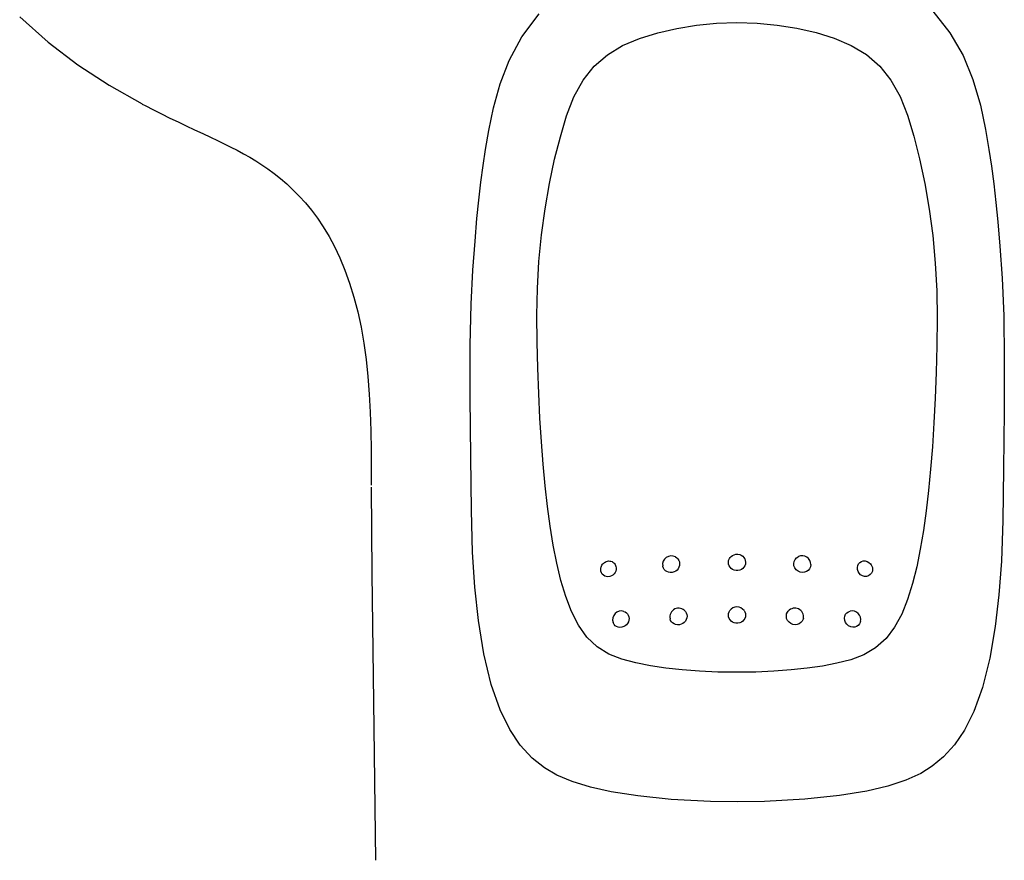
# Model space of a CAD drawing. Header units: millimetres. Extents: x 2329 to 5782, y 1296 to 2780.
# Tile 85 of 123: x 4500 to 4542, y 1469 to 1505. Entities that reach past the tile are written whole.
import ezdxf

# ---------------------------------------------------------------- set-up
doc = ezdxf.new("R2010")
doc.units = ezdxf.units.MM
doc.header["$LTSCALE"] = 0.3
doc.layers.add('00_COMPONENTS', color=7, linetype='Continuous')

msp = doc.modelspace()

# ---------------------------------------------------------------- linework, layer by layer
at = {"layer": '00_COMPONENTS'}
for p, q in [((4521.66149, 1504.29225), (4522.4019, 1505.27334)), ((4539.35894, 1505.38798), (4540.09223, 1504.465)), ((4500.04317, 1505.15265), (4501.26784, 1504.05944)), ((4528.33062, 1504.6529), (4529.17764, 1504.78765)), ((4529.17764, 1504.78765), (4530.04455, 1504.8701)), ((4530.04455, 1504.8701), (4530.91505, 1504.89924)), ((4530.91505, 1504.89924), (4531.78471, 1504.87241)), ((4531.78471, 1504.87241), (4532.65322, 1504.79119)), ((4532.65322, 1504.79119), (4533.50422, 1504.65695)), ((4526.73105, 1504.21719), (4527.51237, 1504.46372)), ((4527.51237, 1504.46372), (4528.33062, 1504.6529)), ((4533.50422, 1504.65695), (4534.32443, 1504.46905)), ((4534.32443, 1504.46905), (4535.10639, 1504.22416)), ((4540.09223, 1504.465), (4540.65513, 1503.47773)), ((4501.26784, 1504.05944), (4502.55142, 1503.08582)), ((4521.1148, 1503.27132), (4521.66149, 1504.29225)), ((4525.99529, 1503.90893), (4526.73105, 1504.21719)), ((4535.10639, 1504.22416), (4535.84504, 1503.91643)), ((4535.84504, 1503.91643), (4536.50206, 1503.52123)), ((4524.78075, 1503.01866), (4525.34235, 1503.51356)), ((4525.34235, 1503.51356), (4525.99529, 1503.90893)), ((4536.50206, 1503.52123), (4537.06606, 1503.02653)), ((4502.55142, 1503.08582), (4503.89547, 1502.20634)), ((4520.7282, 1502.2667), (4521.1148, 1503.27132)), ((4540.65513, 1503.47773), (4541.0778, 1502.44599)), ((4524.29998, 1502.41645), (4524.78075, 1503.01866)), ((4537.06606, 1503.02653), (4537.54801, 1502.42529)), ((4520.43918, 1501.23556), (4520.7282, 1502.2667)), ((4523.9008, 1501.70224), (4524.29998, 1502.41645)), ((4537.54801, 1502.42529), (4537.94695, 1501.71644)), ((4541.0778, 1502.44599), (4541.40069, 1501.34341)), ((4503.89547, 1502.20634), (4505.31622, 1501.39722)), ((4505.31883, 1501.39511), (4505.4433, 1501.32928)), ((4523.58954, 1500.88573), (4523.9008, 1501.70224)), ((4537.94695, 1501.71644), (4538.266, 1500.90923)), ((4505.4433, 1501.32928), (4505.79678, 1501.14609)), ((4505.79678, 1501.14609), (4506.15007, 1500.96806)), ((4506.15007, 1500.96806), (4506.50594, 1500.79317)), ((4520.23596, 1500.25708), (4520.43918, 1501.23556)), ((4541.40069, 1501.34341), (4541.62359, 1500.29377)), ((4506.50594, 1500.79317), (4506.86021, 1500.62276)), ((4506.86021, 1500.62276), (4507.21303, 1500.45593)), ((4523.32345, 1499.99053), (4523.58954, 1500.88573)), ((4538.266, 1500.90923), (4538.5351, 1500.01645)), ((4507.21303, 1500.45593), (4507.57043, 1500.28892)), ((4507.57043, 1500.28892), (4507.92552, 1500.12377)), ((4507.92552, 1500.12377), (4508.25964, 1499.96771)), ((4520.10101, 1499.44424), (4520.23596, 1500.25708)), ((4541.62359, 1500.29377), (4541.76618, 1499.43813)), ((4508.25964, 1499.96771), (4508.56394, 1499.82351)), ((4508.56394, 1499.82351), (4508.8497, 1499.68502)), ((4508.8497, 1499.68502), (4509.12864, 1499.54589)), ((4523.07366, 1499.017), (4523.32345, 1499.99053)), ((4538.5351, 1500.01645), (4538.78159, 1499.03473)), ((4509.12864, 1499.54589), (4509.40506, 1499.40297)), ((4509.40506, 1499.40297), (4509.67695, 1499.25615)), ((4509.67695, 1499.25615), (4509.94498, 1499.10384)), ((4519.9989, 1498.7567), (4520.10101, 1499.44424)), ((4541.76618, 1499.43813), (4541.87258, 1498.72001)), ((4509.94498, 1499.10384), (4510.20676, 1498.94618)), ((4510.20676, 1498.94618), (4510.46547, 1498.78022)), ((4522.84833, 1497.97168), (4523.07366, 1499.017)), ((4538.78159, 1499.03473), (4539.0046, 1497.97556)), ((4510.46547, 1498.78022), (4510.72828, 1498.60022)), ((4510.72828, 1498.60022), (4510.99642, 1498.40339)), ((4510.99642, 1498.40339), (4511.26667, 1498.18986)), ((4519.90017, 1498.03327), (4519.9989, 1498.7567)), ((4541.87258, 1498.72001), (4541.97518, 1497.96319)), ((4511.26667, 1498.18986), (4511.53796, 1497.95805)), ((4519.80493, 1497.26242), (4519.90017, 1498.03327)), ((4539.0046, 1497.97556), (4539.19423, 1496.87266)), ((4511.53796, 1497.95805), (4511.8084, 1497.70689)), ((4511.8084, 1497.70689), (4512.07703, 1497.43486)), ((4522.65938, 1496.8869), (4522.84833, 1497.97168)), ((4541.97518, 1497.96319), (4542.07274, 1497.15725)), ((4512.07703, 1497.43486), (4512.34359, 1497.1398)), ((4512.34359, 1497.1398), (4512.60476, 1496.82273)), ((4519.72602, 1496.46879), (4519.80493, 1497.26242)), ((4542.07274, 1497.15725), (4542.15176, 1496.32737)), ((4512.60476, 1496.82273), (4512.86028, 1496.48101)), ((4522.509, 1495.77003), (4522.65938, 1496.8869)), ((4539.19423, 1496.87266), (4539.34807, 1495.73096)), ((4512.86028, 1496.48101), (4513.11256, 1496.1068)), ((4519.65025, 1495.48669), (4519.72602, 1496.46879)), ((4542.15176, 1496.32737), (4542.23226, 1495.27881)), ((4513.11256, 1496.1068), (4513.3589, 1495.69876)), ((4513.3589, 1495.69876), (4513.59648, 1495.25702)), ((4519.54671, 1494.24109), (4519.65025, 1495.48669)), ((4522.39832, 1494.61981), (4522.509, 1495.77003)), ((4539.34807, 1495.73096), (4539.46119, 1494.54887)), ((4513.59648, 1495.25702), (4513.8255, 1494.7757)), ((4542.23226, 1495.27881), (4542.3423, 1493.89799)), ((4513.8255, 1494.7757), (4514.04422, 1494.25069)), ((4522.33057, 1493.46177), (4522.39832, 1494.61981)), ((4514.04422, 1494.25069), (4514.24773, 1493.68546)), ((4519.47489, 1492.78156), (4519.54671, 1494.24109)), ((4539.46119, 1494.54887), (4539.52595, 1493.35716)), ((4542.3423, 1493.89799), (4542.40533, 1492.27682)), ((4514.24773, 1493.68546), (4514.43195, 1493.08628)), ((4522.30754, 1492.30376), (4522.33057, 1493.46177)), ((4539.52595, 1493.35716), (4539.54447, 1492.16919)), ((4514.43195, 1493.08628), (4514.59567, 1492.45469)), ((4519.44033, 1491.02285), (4519.47489, 1492.78156)), ((4514.59567, 1492.45469), (4514.73812, 1491.79148)), ((4522.31977, 1491.14993), (4522.30754, 1492.30376)), ((4539.54447, 1492.16919), (4539.53017, 1490.99022)), ((4542.40533, 1492.27682), (4542.43069, 1490.41236)), ((4514.73812, 1491.79148), (4514.85784, 1491.10287)), ((4514.85784, 1491.10287), (4514.9549, 1490.39389)), ((4519.43631, 1488.76377), (4519.44033, 1491.02285)), ((4522.34992, 1490.02236), (4522.31977, 1491.14993)), ((4539.53017, 1490.99022), (4539.49945, 1489.84234)), ((4514.9549, 1490.39389), (4515.03128, 1489.66297)), ((4542.43069, 1490.41236), (4542.42602, 1488.16422)), ((4522.38976, 1488.9306), (4522.34992, 1490.02236)), ((4515.03128, 1489.66297), (4515.08892, 1488.90663)), ((4539.49945, 1489.84234), (4539.45757, 1488.73435)), ((4515.08892, 1488.90663), (4515.12937, 1488.12497)), ((4519.45853, 1486.21168), (4519.43631, 1488.76377)), ((4522.44201, 1487.87404), (4522.38976, 1488.9306)), ((4539.45757, 1488.73435), (4539.40205, 1487.66637)), ((4515.12937, 1488.12497), (4515.15472, 1487.32164)), ((4522.50612, 1486.85814), (4522.44201, 1487.87404)), ((4542.42602, 1488.16422), (4542.40219, 1485.68831)), ((4539.40205, 1487.66637), (4539.33451, 1486.64501)), ((4515.15472, 1487.32164), (4515.16855, 1486.49893)), ((4522.58065, 1485.88888), (4522.50612, 1486.85814)), ((4539.33451, 1486.64501), (4539.25697, 1485.67775)), ((4515.16855, 1486.49893), (4515.17488, 1485.65937)), ((4519.48722, 1483.90612), (4519.45853, 1486.21168)), ((4522.66635, 1484.96352), (4522.58065, 1485.88888)), ((4542.40219, 1485.68831), (4542.36991, 1483.46252)), ((4515.17488, 1485.65937), (4515.17732, 1484.99694)), ((4539.25697, 1485.67775), (4539.16851, 1484.7605)), ((4515.17648, 1484.90214), (4515.19996, 1481.18663)), ((4522.76573, 1484.07437), (4522.66635, 1484.96352)), ((4539.16851, 1484.7605), (4539.06654, 1483.88191)), ((4522.88053, 1483.22135), (4522.76573, 1484.07437)), ((4519.54119, 1482.11053), (4519.48722, 1483.90612)), ((4539.06654, 1483.88191), (4538.94934, 1483.04117)), ((4523.01281, 1482.40771), (4522.88053, 1483.22135)), ((4542.36991, 1483.46252), (4542.30552, 1481.72507)), ((4538.94934, 1483.04117), (4538.81485, 1482.24186)), ((4523.16565, 1481.63054), (4523.01281, 1482.40771)), ((4519.63892, 1480.59368), (4519.54119, 1482.11053)), ((4528.27405, 1481.90179), (4528.3294, 1481.86502)), ((4530.60003, 1481.83937), (4530.62222, 1481.87254)), ((4530.62222, 1481.87254), (4530.67051, 1481.92479)), ((4530.67051, 1481.92479), (4530.72793, 1481.96657)), ((4530.72793, 1481.96657), (4530.79578, 1481.99796)), ((4530.79578, 1481.99796), (4530.87552, 1482.01641)), ((4530.87552, 1482.01641), (4530.96076, 1482.01729)), ((4530.96076, 1482.01729), (4531.04094, 1482.00041)), ((4531.04094, 1482.00041), (4531.10964, 1481.97015)), ((4531.10964, 1481.97015), (4531.16818, 1481.92897)), ((4531.16818, 1481.92897), (4531.21774, 1481.87675)), ((4531.21774, 1481.87675), (4531.24257, 1481.84011)), ((4533.48106, 1481.86012), (4533.55805, 1481.91059)), ((4533.55805, 1481.91059), (4533.5671, 1481.91477)), ((4538.81485, 1482.24186), (4538.65983, 1481.4791)), ((4523.34166, 1480.88988), (4523.16565, 1481.63054)), ((4525.0634, 1481.43314), (4525.07044, 1481.46132)), ((4525.07044, 1481.46132), (4525.08709, 1481.5069)), ((4525.08709, 1481.5069), (4525.10826, 1481.54791)), ((4525.10826, 1481.54791), (4525.13341, 1481.58496)), ((4525.13341, 1481.58496), (4525.16413, 1481.62018)), ((4525.16413, 1481.62018), (4525.20123, 1481.65306)), ((4525.20123, 1481.65306), (4525.21763, 1481.66504)), ((4525.21763, 1481.66504), (4525.24358, 1481.68134)), ((4525.24358, 1481.68134), (4525.29052, 1481.70379)), ((4525.29052, 1481.70379), (4525.34148, 1481.7193)), ((4525.34148, 1481.7193), (4525.39449, 1481.72657)), ((4525.39449, 1481.72657), (4525.44666, 1481.72526)), ((4525.44666, 1481.72526), (4525.49656, 1481.7158)), ((4525.49656, 1481.7158), (4525.54299, 1481.69874)), ((4525.54299, 1481.69874), (4525.58439, 1481.67542)), ((4525.58439, 1481.67542), (4525.61972, 1481.64755)), ((4525.61972, 1481.64755), (4525.64978, 1481.61557)), ((4525.64978, 1481.61557), (4525.67575, 1481.5785)), ((4525.67575, 1481.5785), (4525.697, 1481.53582)), ((4525.697, 1481.53582), (4525.71189, 1481.48823)), ((4525.71189, 1481.48823), (4525.71908, 1481.43619)), ((4527.72884, 1481.49167), (4527.72497, 1481.51101)), ((4527.75371, 1481.42088), (4527.72884, 1481.49167)), ((4528.3294, 1481.86502), (4528.37929, 1481.81484)), ((4528.37929, 1481.81484), (4528.41842, 1481.75365)), ((4528.42526, 1481.45951), (4528.38851, 1481.3931)), ((4528.41842, 1481.75365), (4528.4437, 1481.68427)), ((4528.44742, 1481.53259), (4528.42526, 1481.45951)), ((4528.4437, 1481.68427), (4528.45326, 1481.60928)), ((4528.45326, 1481.60928), (4528.44742, 1481.53259)), ((4530.55247, 1481.66866), (4530.56101, 1481.74154)), ((4530.56051, 1481.59275), (4530.55247, 1481.66866)), ((4530.5849, 1481.52149), (4530.56051, 1481.59275)), ((4530.56101, 1481.74154), (4530.58474, 1481.8104)), ((4530.58474, 1481.8104), (4530.60003, 1481.83937)), ((4530.62368, 1481.45783), (4530.5849, 1481.52149)), ((4530.67332, 1481.40503), (4530.62368, 1481.45783)), ((4531.22191, 1481.45876), (4531.17294, 1481.40567)), ((4531.25977, 1481.52248), (4531.22191, 1481.45876)), ((4531.24257, 1481.84011), (4531.25652, 1481.81399)), ((4531.25652, 1481.81399), (4531.28138, 1481.74377)), ((4531.28326, 1481.59349), (4531.25977, 1481.52248)), ((4531.28138, 1481.74377), (4531.29066, 1481.66884)), ((4531.29066, 1481.66884), (4531.28326, 1481.59349)), ((4533.36562, 1481.61214), (4533.38053, 1481.70619)), ((4533.37581, 1481.51561), (4533.36562, 1481.61214)), ((4533.41221, 1481.42503), (4533.37581, 1481.51561)), ((4533.38053, 1481.70619), (4533.42025, 1481.79056)), ((4533.42025, 1481.79056), (4533.48106, 1481.86012)), ((4534.08374, 1481.47695), (4534.04567, 1481.39147)), ((4534.09713, 1481.57175), (4534.08374, 1481.47695)), ((4536.10759, 1481.44152), (4536.1202, 1481.52667)), ((4536.1202, 1481.52667), (4536.15607, 1481.601)), ((4536.15607, 1481.601), (4536.21059, 1481.66074)), ((4536.21059, 1481.66074), (4536.27782, 1481.70323)), ((4536.27782, 1481.70323), (4536.35478, 1481.7264)), ((4536.35478, 1481.7264), (4536.43885, 1481.72773)), ((4536.43885, 1481.72773), (4536.5227, 1481.707)), ((4536.5227, 1481.707), (4536.59957, 1481.66646)), ((4536.59957, 1481.66646), (4536.66562, 1481.60831)), ((4536.66562, 1481.60831), (4536.7, 1481.56369)), ((4536.7, 1481.56369), (4536.71649, 1481.53604)), ((4536.71649, 1481.53604), (4536.74958, 1481.4504)), ((4536.74958, 1481.4504), (4536.75992, 1481.36947)), ((4538.65983, 1481.4791), (4538.48114, 1480.75286)), ((4542.30552, 1481.72507), (4542.19831, 1480.26622)), ((4515.19996, 1481.18663), (4515.26871, 1475.66391)), ((4525.05586, 1481.36216), (4525.05977, 1481.41281)), ((4525.06386, 1481.28826), (4525.05586, 1481.36216)), ((4525.05977, 1481.41281), (4525.0634, 1481.43314)), ((4525.08727, 1481.22018), (4525.06386, 1481.28826)), ((4525.12423, 1481.16064), (4525.08727, 1481.22018)), ((4525.17153, 1481.11272), (4525.12423, 1481.16064)), ((4525.2273, 1481.07698), (4525.17153, 1481.11272)), ((4525.29265, 1481.05338), (4525.2273, 1481.07698)), ((4525.36783, 1481.04556), (4525.29265, 1481.05338)), ((4525.44622, 1481.05679), (4525.36783, 1481.04556)), ((4525.51911, 1481.08407), (4525.44622, 1481.05679)), ((4525.58048, 1481.12228), (4525.51911, 1481.08407)), ((4525.6311, 1481.16973), (4525.58048, 1481.12228)), ((4525.67292, 1481.22655), (4525.6311, 1481.16973)), ((4525.7038, 1481.29223), (4525.67292, 1481.22655)), ((4525.71983, 1481.36325), (4525.7038, 1481.29223)), ((4525.71908, 1481.43619), (4525.71983, 1481.36325)), ((4527.7928, 1481.35835), (4527.75371, 1481.42088)), ((4527.84277, 1481.30725), (4527.7928, 1481.35835)), ((4527.90171, 1481.26803), (4527.84277, 1481.30725)), ((4527.9708, 1481.24046), (4527.90171, 1481.26803)), ((4528.05105, 1481.2274), (4527.9708, 1481.24046)), ((4528.13597, 1481.23285), (4528.05105, 1481.2274)), ((4528.21556, 1481.25567), (4528.13597, 1481.23285)), ((4528.28338, 1481.29105), (4528.21556, 1481.25567)), ((4528.34056, 1481.33678), (4528.28338, 1481.29105)), ((4528.38851, 1481.3931), (4528.34056, 1481.33678)), ((4530.73178, 1481.36342), (4530.67332, 1481.40503)), ((4530.80049, 1481.3326), (4530.73178, 1481.36342)), ((4530.88076, 1481.31498), (4530.80049, 1481.3326)), ((4530.96608, 1481.31496), (4530.88076, 1481.31498)), ((4531.04623, 1481.33265), (4530.96608, 1481.31496)), ((4531.11477, 1481.36372), (4531.04623, 1481.33265)), ((4531.17294, 1481.40567), (4531.11477, 1481.36372)), ((4533.47169, 1481.34677), (4533.41221, 1481.42503)), ((4533.54945, 1481.28555), (4533.47169, 1481.34677)), ((4533.63959, 1481.24567), (4533.54945, 1481.28555)), ((4533.73504, 1481.23034), (4533.63959, 1481.24567)), ((4533.82766, 1481.23896), (4533.73504, 1481.23034)), ((4533.91243, 1481.2692), (4533.82766, 1481.23896)), ((4533.98668, 1481.3206), (4533.91243, 1481.2692)), ((4534.04567, 1481.39147), (4533.98668, 1481.3206)), ((4536.11023, 1481.35751), (4536.10759, 1481.44152)), ((4536.13581, 1481.27536), (4536.11023, 1481.35751)), ((4536.18263, 1481.20044), (4536.13581, 1481.27536)), ((4536.24625, 1481.13672), (4536.18263, 1481.20044)), ((4536.32353, 1481.08897), (4536.24625, 1481.13672)), ((4536.41145, 1481.06397), (4536.32353, 1481.08897)), ((4536.50318, 1481.06412), (4536.41145, 1481.06397)), ((4536.58946, 1481.08898), (4536.50318, 1481.06412)), ((4536.6622, 1481.13742), (4536.58946, 1481.08898)), ((4536.71629, 1481.20443), (4536.6622, 1481.13742)), ((4536.74929, 1481.28366), (4536.71629, 1481.20443)), ((4536.75992, 1481.36947), (4536.74929, 1481.28366)), ((4523.54907, 1480.19287), (4523.34166, 1480.88988)), ((4538.48114, 1480.75286), (4538.26916, 1480.07182)), ((4519.78968, 1479.16319), (4519.63892, 1480.59368)), ((4523.79826, 1479.54686), (4523.54907, 1480.19287)), ((4542.19831, 1480.26622), (4542.03967, 1478.89968)), ((4538.26916, 1480.07182), (4538.01434, 1479.44224)), ((4524.09317, 1478.96057), (4523.79826, 1479.54686)), ((4526.05667, 1479.55521), (4526.10469, 1479.53615)), ((4526.10469, 1479.53615), (4526.16077, 1479.50043)), ((4526.16077, 1479.50043), (4526.20801, 1479.45319)), ((4526.20801, 1479.45319), (4526.24469, 1479.39491)), ((4526.24469, 1479.39491), (4526.26745, 1479.32853)), ((4526.26745, 1479.32853), (4526.2743, 1479.25665)), ((4528.70035, 1479.55433), (4528.73922, 1479.49255)), ((4528.73922, 1479.49255), (4528.76337, 1479.42379)), ((4528.76337, 1479.42379), (4528.7716, 1479.35011)), ((4528.7716, 1479.35011), (4528.76398, 1479.27415)), ((4530.55347, 1479.39533), (4530.56168, 1479.4683)), ((4530.56184, 1479.32175), (4530.55347, 1479.39533)), ((4530.56168, 1479.4683), (4530.58557, 1479.53716)), ((4530.58557, 1479.53716), (4530.61516, 1479.58775)), ((4531.22797, 1479.58885), (4531.25804, 1479.53778)), ((4531.25804, 1479.53778), (4531.28213, 1479.4687)), ((4531.28213, 1479.4687), (4531.29044, 1479.39543)), ((4531.29044, 1479.39543), (4531.28215, 1479.32215)), ((4533.04733, 1479.35252), (4533.06039, 1479.44478)), ((4533.06052, 1479.25612), (4533.04733, 1479.35252)), ((4533.06039, 1479.44478), (4533.09859, 1479.52874)), ((4533.09859, 1479.52874), (4533.13015, 1479.57042)), ((4535.54905, 1479.26155), (4535.56001, 1479.35068)), ((4535.56001, 1479.35068), (4535.59562, 1479.43025)), ((4535.59562, 1479.43025), (4535.6517, 1479.49528)), ((4535.6517, 1479.49528), (4535.72185, 1479.54142)), ((4535.72185, 1479.54142), (4535.7918, 1479.56514)), ((4538.01434, 1479.44224), (4537.71053, 1478.87464)), ((4520.02247, 1477.73187), (4519.78968, 1479.16319)), ((4524.45674, 1478.45364), (4524.09317, 1478.96057)), ((4525.60059, 1479.04577), (4525.58505, 1479.08484)), ((4525.63749, 1478.98647), (4525.60059, 1479.04577)), ((4525.68505, 1478.93813), (4525.63749, 1478.98647)), ((4525.74152, 1478.90136), (4525.68505, 1478.93813)), ((4525.80818, 1478.87621), (4525.74152, 1478.90136)), ((4526.11021, 1478.93774), (4526.04441, 1478.90044)), ((4526.16558, 1478.98492), (4526.11021, 1478.93774)), ((4526.21209, 1479.0419), (4526.16558, 1478.98492)), ((4526.24781, 1479.10819), (4526.21209, 1479.0419)), ((4526.2692, 1479.18072), (4526.24781, 1479.10819)), ((4526.2743, 1479.25665), (4526.2692, 1479.18072)), ((4528.06545, 1479.17), (4528.04124, 1479.23924)), ((4528.10374, 1479.10867), (4528.06545, 1479.17)), ((4528.15292, 1479.0582), (4528.10374, 1479.10867)), ((4528.21116, 1479.01908), (4528.15292, 1479.0582)), ((4528.2798, 1478.9911), (4528.21116, 1479.01908)), ((4528.36001, 1478.97714), (4528.2798, 1478.9911)), ((4528.44529, 1478.9814), (4528.36001, 1478.97714)), ((4528.52553, 1479.00295), (4528.44529, 1478.9814)), ((4528.59431, 1479.03713), (4528.52553, 1479.00295)), ((4528.65271, 1479.08173), (4528.59431, 1479.03713)), ((4528.70198, 1479.1369), (4528.65271, 1479.08173)), ((4528.74017, 1479.20212), (4528.70198, 1479.1369)), ((4528.76398, 1479.27415), (4528.74017, 1479.20212)), ((4530.58609, 1479.25252), (4530.56184, 1479.32175)), ((4530.62446, 1479.19045), (4530.58609, 1479.25252)), ((4530.67367, 1479.13876), (4530.62446, 1479.19045)), ((4530.73182, 1479.09789), (4530.67367, 1479.13876)), ((4530.80018, 1479.0676), (4530.73182, 1479.09789)), ((4530.88004, 1479.05034), (4530.80018, 1479.0676)), ((4530.96496, 1479.05046), (4530.88004, 1479.05034)), ((4531.04475, 1479.06794), (4530.96496, 1479.05046)), ((4531.11298, 1479.0984), (4531.04475, 1479.06794)), ((4531.17097, 1479.13939), (4531.11298, 1479.0984)), ((4531.21996, 1479.19112), (4531.17097, 1479.13939)), ((4531.2581, 1479.2531), (4531.21996, 1479.19112)), ((4531.28215, 1479.32215), (4531.2581, 1479.2531)), ((4533.1, 1479.16689), (4533.06052, 1479.25612)), ((4533.16209, 1479.09082), (4533.1, 1479.16689)), ((4533.2418, 1479.03226), (4533.16209, 1479.09082)), ((4533.33307, 1478.99504), (4533.2418, 1479.03226)), ((4533.42867, 1478.98177), (4533.33307, 1478.99504)), ((4533.52037, 1478.9914), (4533.42867, 1478.98177)), ((4533.60374, 1479.02145), (4533.52037, 1478.9914)), ((4533.67678, 1479.07181), (4533.60374, 1479.02145)), ((4533.73485, 1479.14107), (4533.67678, 1479.07181)), ((4533.77218, 1479.22425), (4533.73485, 1479.14107)), ((4533.78058, 1479.26104), (4533.77218, 1479.22425)), ((4535.55984, 1479.16609), (4535.54905, 1479.26155)), ((4535.5966, 1479.07722), (4535.55984, 1479.16609)), ((4535.6553, 1479.00044), (4535.5966, 1479.07722)), ((4535.73036, 1478.93909), (4535.6553, 1479.00044)), ((4535.81654, 1478.89717), (4535.73036, 1478.93909)), ((4536.07306, 1478.90806), (4535.99465, 1478.88384)), ((4536.14284, 1478.9532), (4536.07306, 1478.90806)), ((4536.19958, 1479.01891), (4536.14284, 1478.9532)), ((4536.23649, 1479.09997), (4536.19958, 1479.01891)), ((4536.24199, 1479.1215), (4536.23649, 1479.09997)), ((4525.88566, 1478.86615), (4525.80818, 1478.87621)), ((4525.96749, 1478.87494), (4525.88566, 1478.86615)), ((4526.04441, 1478.90044), (4525.96749, 1478.87494)), ((4535.90772, 1478.87912), (4535.81654, 1478.89717)), ((4535.99465, 1478.88384), (4535.90772, 1478.87912)), ((4537.71053, 1478.87464), (4537.33829, 1478.38775)), ((4542.03967, 1478.89968), (4541.80341, 1477.53634)), ((4524.90022, 1478.03791), (4524.45674, 1478.45364)), ((4537.33829, 1478.38775), (4536.89119, 1477.98929)), ((4520.33856, 1476.41439), (4520.02247, 1477.73187)), ((4525.40775, 1477.72078), (4524.90022, 1478.03791)), ((4525.96728, 1477.49944), (4525.40775, 1477.72078)), ((4536.38265, 1477.68773), (4535.82495, 1477.47801)), ((4536.89119, 1477.98929), (4536.38265, 1477.68773)), ((4526.57113, 1477.3378), (4525.96728, 1477.49944)), ((4527.20262, 1477.21048), (4526.57113, 1477.3378)), ((4527.8595, 1477.11401), (4527.20262, 1477.21048)), ((4535.22581, 1477.3229), (4534.60006, 1477.20006)), ((4535.82495, 1477.47801), (4535.22581, 1477.3229)), ((4541.80341, 1477.53634), (4541.48956, 1476.28534)), ((4528.55986, 1477.03889), (4527.8595, 1477.11401)), ((4529.30831, 1476.98171), (4528.55986, 1477.03889)), ((4530.09562, 1476.94622), (4529.30831, 1476.98171)), ((4530.91889, 1476.93469), (4530.09562, 1476.94622)), ((4531.73394, 1476.9475), (4530.91889, 1476.93469)), ((4532.51369, 1476.98202), (4531.73394, 1476.9475)), ((4533.25509, 1477.03595), (4532.51369, 1476.98202)), ((4533.94904, 1477.10743), (4533.25509, 1477.03595)), ((4534.60006, 1477.20006), (4533.94904, 1477.10743)), ((4520.72116, 1475.31486), (4520.33856, 1476.41439)), ((4541.48956, 1476.28534), (4541.11533, 1475.24408)), ((4515.26871, 1475.66391), (4515.36157, 1468.84206)), ((4521.13949, 1474.46574), (4520.72116, 1475.31486)), ((4541.11533, 1475.24408), (4540.71552, 1474.44648)), ((4521.59341, 1473.79397), (4521.13949, 1474.46574)), ((4540.71552, 1474.44648), (4540.29211, 1473.81868)), ((4540.29211, 1473.81868), (4539.82, 1473.29507)), ((4522.10302, 1473.24148), (4521.59341, 1473.79397)), ((4522.63079, 1472.82445), (4522.10302, 1473.24148)), ((4539.82, 1473.29507), (4539.33086, 1472.8906)), ((4523.16291, 1472.51306), (4522.63079, 1472.82445)), ((4538.83227, 1472.58064), (4538.19336, 1472.28832)), ((4539.33086, 1472.8906), (4538.83227, 1472.58064)), ((4523.82417, 1472.22944), (4523.16291, 1472.51306)), ((4524.6148, 1471.98789), (4523.82417, 1472.22944)), ((4538.19336, 1472.28832), (4537.41112, 1472.03212)), ((4525.51153, 1471.78879), (4524.6148, 1471.98789)), ((4526.6552, 1471.61038), (4525.51153, 1471.78879)), ((4536.50766, 1471.8175), (4535.337, 1471.6263)), ((4537.41112, 1472.03212), (4536.50766, 1471.8175)), ((4528.09518, 1471.46648), (4526.6552, 1471.61038)), ((4529.77855, 1471.37948), (4528.09518, 1471.46648)), ((4530.93312, 1471.36282), (4529.77855, 1471.37948)), ((4532.10207, 1471.37974), (4530.93312, 1471.36283)), ((4533.8497, 1471.47319), (4532.10207, 1471.37974)), ((4535.337, 1471.6263), (4533.8497, 1471.47319))]:
    msp.add_line(p, q, dxfattribs=at)
for centre, start, end in [((4528.09425, 1481.57354), 61.866726, 189.685077), ((4533.72267, 1481.57437), 0.009529, 113.961091), ((4525.94178, 1479.19898), 72.858166, 197.886003), ((4528.4065, 1479.32212), 38.598096, 192.825482), ((4530.92195, 1479.37295), 35.456372, 144.763802), ((4533.41117, 1479.32285), 350.605667, 138.332173), ((4535.87586, 1479.20044), 347.685909, 102.088841)]:
    msp.add_arc(centre, 0.37455, start, end, dxfattribs=at)

doc.saveas('drawing.dxf')
